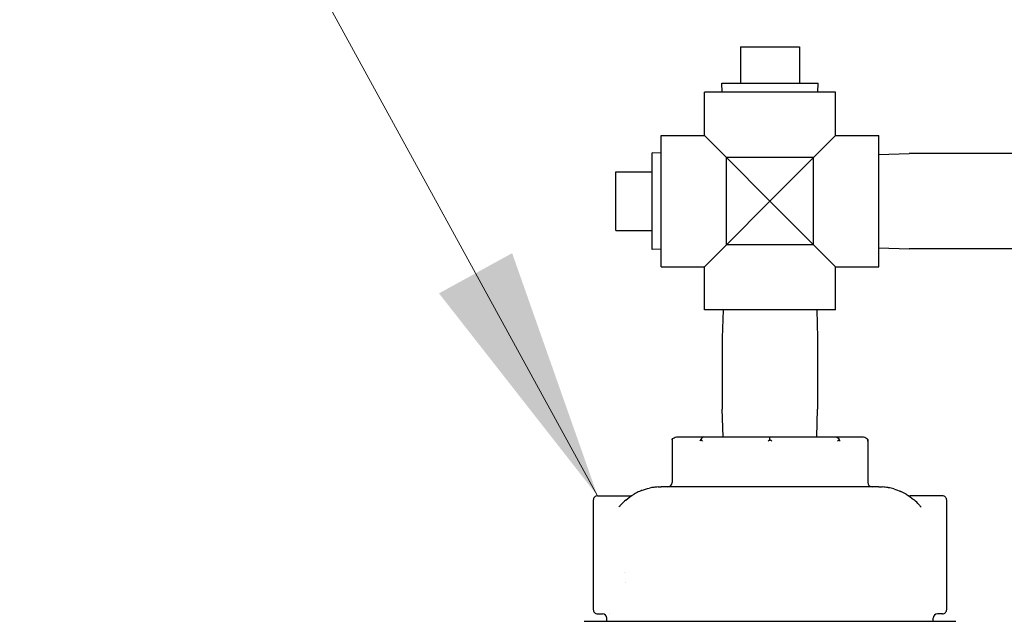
# Model space of a CAD drawing. Extents: x 1 to 669, y 0 to 417.
# Tile 185 of 256: x 280 to 293, y 242 to 250. Entities that reach past the tile are written whole.
import ezdxf

# ---------------------------------------------------------------- set-up
doc = ezdxf.new("R2010")
doc.units = 0
doc.header["$LTSCALE"] = 12
doc.header["$MEASUREMENT"] = 0
for name, color, linetype in [('D', 2, 'CONTINUOUS'), ('Q', 4, 'CONTINUOUS'), ('X', 1, 'CONTINUOUS')]:
    doc.layers.add(name, color=color, linetype=linetype)
doc.styles.get("Standard").update_dxf_attribs({"font": 'SIMPLEX.SHX', "width": 0.875})
doc.dimstyles.get("Standard").update_dxf_attribs({"dimscale": 28, "dimtxt": 0.125, "dimasz": 0.125, "dimexe": 0.04375, "dimexo": 0.0625, "dimgap": 0.04375, "dimtad": 0, "dimtih": 1, "dimtoh": 1, "dimdec": 4, "dimzin": 12, "dimdsep": 46, "dimlunit": 5, "dimtxsty": 'Standard', "dimcen": 0, "dimclrd": 256, "dimclre": 256, "dimclrt": 256, "dimadec": 1, "dimazin": 3, "dimtfac": 0.875, "dimtdec": 4, "dimtofl": 0, "dimtmove": 0, "dimatfit": 2, "dimfxl": 1, "dimtolj": 1, "dimtzin": 12, "dimlwd": 13, "dimlwe": 13, "dimarcsym": 0})

msp = doc.modelspace()

# ---------------------------------------------------------------- linework, layer by layer
at = {"layer": 'Q'}
for p, q in [((289.72791, 249.71326), (289.72791, 249.21326)), ((289.72791, 249.71326), (290.53791, 249.71326)), ((290.53791, 249.71326), (290.53791, 249.21326)), ((289.46787, 249.21326), (290.79795, 249.21326)), ((289.47178, 249.08826), (289.46787, 249.21326)), ((290.79404, 249.08826), (290.79795, 249.21326)), ((291.03791, 249.08826), (289.22791, 249.08826)), ((289.22791, 248.49326), (289.22791, 249.08826)), ((291.03791, 248.49326), (291.03791, 249.08826)), ((288.63291, 246.68326), (288.63291, 248.49326)), ((288.63291, 248.49326), (289.22791, 248.49326)), ((289.53291, 248.18826), (289.22791, 248.49326)), ((291.03791, 248.49326), (290.73291, 248.18826)), ((291.03791, 248.49326), (291.63291, 248.49326)), ((291.63291, 246.68326), (291.63291, 248.49326)), ((288.50791, 247.58826), (288.50791, 248.25329)), ((288.63291, 248.24939), (288.50791, 248.25329)), ((289.53291, 246.98826), (289.53291, 248.18826)), ((290.13291, 247.58826), (289.53291, 248.18826)), ((290.73291, 248.18826), (289.53291, 248.18826)), ((290.73291, 248.18826), (290.13291, 247.58826)), ((290.73291, 246.98826), (290.73291, 248.18826)), ((291.63291, 248.23257), (292.05479, 248.24576)), ((293.53703, 248.24576), (292.05479, 248.24576)), ((288.00791, 247.99326), (288.50791, 247.99326)), ((288.00791, 247.18326), (288.00791, 247.99326)), ((288.50791, 246.92322), (288.50791, 247.58826)), ((289.53291, 246.98826), (290.13291, 247.58826)), ((290.13291, 247.58826), (290.73291, 246.98826)), ((288.00791, 247.18326), (288.50791, 247.18326)), ((288.63291, 246.92713), (288.50791, 246.92322)), ((289.22791, 246.68326), (289.53291, 246.98826)), ((290.73291, 246.98826), (289.53291, 246.98826)), ((290.73291, 246.98826), (291.03791, 246.68326)), ((291.63291, 246.94394), (292.05479, 246.93076)), ((293.53703, 246.93076), (292.05479, 246.93076)), ((288.63291, 246.68326), (289.22791, 246.68326)), ((289.22791, 246.08826), (289.22791, 246.68326)), ((291.03791, 246.68326), (291.63291, 246.68326)), ((291.03791, 246.08826), (291.03791, 246.68326)), ((291.03791, 246.08826), (289.22791, 246.08826)), ((289.48741, 246.08826), (289.47541, 245.70438)), ((290.77841, 246.08826), (290.79041, 245.70438)), ((289.47541, 245.70438), (289.47541, 244.72214)), ((290.79041, 245.70438), (290.79041, 244.72214)), ((289.48741, 244.33826), (289.47541, 244.72214)), ((290.77841, 244.33826), (290.79041, 244.72214))]:
    msp.add_line(p, q, dxfattribs=at)
at = {"layer": 'X'}
for p, q in [((288.84486, 244.33826), (289.22212, 244.33826)), ((289.22212, 244.33826), (290.13291, 244.33826)), ((290.13291, 244.33826), (291.0437, 244.33826)), ((290.13291, 244.30167), (290.13291, 244.33826)), ((291.0437, 244.33826), (291.42096, 244.33826)), ((288.78507, 244.30167), (288.78507, 243.71076)), ((291.48075, 244.30167), (291.48075, 243.71076)), ((287.75541, 243.52576), (288.20048, 243.52576)), ((292.51041, 243.52576), (292.06533, 243.52576)), ((287.69541, 243.46576), (287.69541, 242.67842)), ((292.57041, 241.96076), (292.57041, 243.46576)), ((287.69541, 242.67842), (287.69541, 241.96076)), ((287.75541, 241.90076), (287.82291, 241.90076)), ((292.51041, 241.90076), (292.44291, 241.90076)), ((287.57091, 241.79761), (292.69491, 241.79761)), ((287.88289, 241.79761), (287.88289, 241.84076)), ((292.38292, 241.79761), (292.38292, 241.84076))]:
    msp.add_line(p, q, dxfattribs=at)
for centre, radius, start, end in [((288.72507, 243.71076), 0.06, 270, 0), ((291.54075, 243.71076), 0.06, 180, 270), ((287.75541, 243.46576), 0.06, 90, 180.000306), ((292.51041, 243.46576), 0.06, 359.999694, 90), ((288.82041, 242.46326), 0.6973, 179.607145, 179.624354), ((287.75541, 241.96076), 0.06, 179.999694, 270), ((287.82291, 241.84076), 0.06, 0.032508, 90.00007), ((292.44291, 241.84076), 0.06, 89.999907, 179.968842), ((292.51041, 241.96076), 0.06, 270, 0.000306)]:
    msp.add_arc(centre, radius, start, end, dxfattribs=at)
at = {"layer": 'X', "extrusion": (0, 0, -1)}
for centre, major_axis, ratio, start_param, end_param in [((288.84486, 244.27826), (-0.06494, 0), 0.92387953, 0.40090589, 1.57079633), ((291.0437, 244.27826), (0, -0.06), 0.76536686, -3.14159265, -1.97170222), ((291.42096, 244.27826), (0.06494, 0), 0.92387953, -1.57079633, -0.40090589), ((288.8204, 242.46326), (-0.68441, -0.13339), 0.00001103, 0, 0.00004412), ((288.82041, 242.46326), (-0.89971, -0.56503), 0.00000414, 0, 0.00001654)]:
    msp.add_ellipse(centre, major_axis=major_axis, ratio=ratio, start_param=start_param, end_param=end_param, dxfattribs=at)
at = {"layer": 'X'}
msp.add_ellipse((289.22212, 244.27826), major_axis=(0, -0.06), ratio=0.76536686, start_param=-3.14159265, end_param=-1.97170222, dxfattribs=at)
for points in [[(288.78983, 244.27826), (288.78688, 244.28579), (288.78507, 244.29394), (288.78507, 244.30167)], [(289.17984, 244.30167), (289.17379, 244.29394), (289.16924, 244.28579), (289.16629, 244.27826)], [(289.20012, 244.27826), (289.19302, 244.28579), (289.1859, 244.29394), (289.17984, 244.30167)], [(290.13291, 244.30167), (290.12435, 244.29394), (290.11609, 244.28579), (290.10899, 244.27826)], [(290.15683, 244.27826), (290.14972, 244.28579), (290.14147, 244.29394), (290.13291, 244.30167)], [(291.08598, 244.30167), (291.07992, 244.29394), (291.0728, 244.28579), (291.0657, 244.27826)], [(291.09952, 244.27826), (291.09658, 244.28579), (291.09203, 244.29394), (291.08598, 244.30167)], [(291.48075, 244.30167), (291.48075, 244.29394), (291.47893, 244.28579), (291.47599, 244.27826)], [(288.59086, 243.64957), (288.60465, 243.65035), (288.61856, 243.65075), (288.63255, 243.65076)], [(291.63344, 243.65075), (291.64963, 243.65074), (291.66572, 243.6502), (291.68165, 243.64916)], [(288.14288, 243.46854), (288.17866, 243.49942), (288.21813, 243.52755), (288.26077, 243.55192)], [(288.20061, 243.52576), (288.20061, 243.52576), (288.20061, 243.52576), (288.20061, 243.52576)], [(288.36463, 243.60113), (288.3984, 243.61407), (288.43374, 243.6248), (288.47022, 243.6329)], [(291.84176, 243.6211), (291.87412, 243.61172), (291.90541, 243.60027), (291.93534, 243.58708)], [(292.012, 243.5479), (292.04853, 243.5265), (292.08265, 243.50234), (292.11406, 243.47608)], [(292.06521, 243.52576), (292.06521, 243.52576), (292.06521, 243.52576), (292.06521, 243.52576)], [(292.18483, 243.40858), (292.19639, 243.39601), (292.20746, 243.38312), (292.21803, 243.36994)], [(292.21803, 243.36994), (292.21803, 243.36994), (292.21803, 243.36994), (292.21803, 243.36994)]]:
    msp.add_open_spline(points, degree=3, dxfattribs=at)
for points, knots in [([(288.59086, 243.64957), (288.57975, 243.64895), (288.56861, 243.64807), (288.5404, 243.64522), (288.5233, 243.6429), (288.50562, 243.63988), (288.50507, 243.63978), (288.49308, 243.6377), (288.48164, 243.63544), (288.47022, 243.6329)], [0.066844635, 0.066844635, 0.066844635, 0.066844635, 0.119561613, 0.119561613, 0.2, 0.2, 0.202611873, 0.202611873, 0.2563291, 0.2563291, 0.2563291, 0.2563291]), ([(290.13291, 243.65076), (290.0898, 243.65076), (290.04539, 243.65076), (289.9556, 243.65076), (289.91033, 243.65076), (289.86114, 243.65076), (289.85861, 243.65076), (289.80117, 243.65076), (289.74435, 243.65076), (289.64008, 243.65076), (289.59319, 243.65076), (289.54512, 243.65076), (289.54464, 243.65076), (289.49909, 243.65076), (289.45338, 243.65076), (289.36302, 243.65076), (289.31839, 243.65076), (289.25454, 243.65076), (289.23523, 243.65076), (289.21221, 243.65076), (289.20845, 243.65076), (289.16923, 243.65076), (289.13395, 243.65076), (289.06456, 243.65076), (289.03045, 243.65076), (288.9638, 243.65076), (288.93126, 243.65076), (288.89339, 243.65076), (288.88706, 243.65076), (288.8441, 243.65076), (288.80887, 243.65076), (288.74089, 243.65076), (288.70813, 243.65076), (288.66169, 243.65076), (288.6472, 243.65076), (288.63291, 243.65076)], [0, 0, 0, 0, 0.099456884, 0.099456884, 0.194826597, 0.194826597, 0.2, 0.2, 0.311856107, 0.311856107, 0.4, 0.4, 0.400886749, 0.400886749, 0.484332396, 0.484332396, 0.564960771, 0.564960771, 0.6, 0.6, 0.606830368, 0.606830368, 0.671418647, 0.671418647, 0.735709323, 0.735709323, 0.8, 0.8, 0.813008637, 0.813008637, 0.888877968, 0.888877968, 0.964775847, 0.964775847, 0.999999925, 0.999999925, 0.999999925, 0.999999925]), ([(291.63291, 243.65076), (291.60203, 243.65076), (291.57021, 243.65076), (291.50419, 243.65076), (291.47, 243.65076), (291.42346, 243.65076), (291.41231, 243.65076), (291.38937, 243.65076), (291.37757, 243.65076), (291.33445, 243.65076), (291.30227, 243.65076), (291.23587, 243.65076), (291.20161, 243.65076), (291.1363, 243.65076), (291.10537, 243.65076), (291.06595, 243.65076), (291.05764, 243.65076), (291.00579, 243.65076), (290.96199, 243.65076), (290.87304, 243.65076), (290.8279, 243.65076), (290.76539, 243.65076), (290.74764, 243.65076), (290.72651, 243.65076), (290.72303, 243.65076), (290.65765, 243.65076), (290.597, 243.65076), (290.4942, 243.65076), (290.45129, 243.65076), (290.40831, 243.65076), (290.40713, 243.65076), (290.35677, 243.65076), (290.30911, 243.65076), (290.21825, 243.65076), (290.17495, 243.65076), (290.13291, 243.65076)], [0.000000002, 0.000000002, 0.000000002, 0.000000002, 0.07592675, 0.07592675, 0.152026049, 0.152026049, 0.17561332, 0.17561332, 0.2, 0.2, 0.263560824, 0.263560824, 0.328143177, 0.328143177, 0.38487027, 0.38487027, 0.4, 0.4, 0.479122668, 0.479122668, 0.560934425, 0.560934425, 0.593563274, 0.593563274, 0.6, 0.6, 0.71468917, 0.71468917, 0.8, 0.8, 0.802395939, 0.802395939, 0.902916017, 0.902916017, 1, 1, 1, 1]), ([(291.84176, 243.6211), (291.81678, 243.62834), (291.79164, 243.63422), (291.76647, 243.63877), (291.76489, 243.63905), (291.76332, 243.63933), (291.76174, 243.63961), (291.73502, 243.64426), (291.70826, 243.64743), (291.68165, 243.64916)], [0.675906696, 0.675906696, 0.675906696, 0.675906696, 0.792681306, 0.792681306, 0.792681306, 0.8, 0.8, 0.8, 0.923941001, 0.923941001, 0.923941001, 0.923941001]), ([(288.20061, 243.52576), (288.20708, 243.52576), (288.21364, 243.52683), (288.22124, 243.52939), (288.2227, 243.52995), (288.22521, 243.53102), (288.22627, 243.53151), (288.22794, 243.53234), (288.22857, 243.53267), (288.22955, 243.53319), (288.22992, 243.5334), (288.23051, 243.53373), (288.23073, 243.53386), (288.23106, 243.53406), (288.23118, 243.53413), (288.23145, 243.53428), (288.23155, 243.53435), (288.2318, 243.5345), (288.23187, 243.53454), (288.23196, 243.5346), (288.23197, 243.53461), (288.23197, 243.53461)], [0, 0, 0, 0, 0.0194087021, 0.0194087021, 0.0240904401, 0.0240904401, 0.0276032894, 0.0276032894, 0.0297672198, 0.0297672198, 0.0312348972, 0.0312348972, 0.0325617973, 0.0325617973, 0.0338036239, 0.0338036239, 0.0359001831, 0.0359001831, 0.0405546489, 0.0405546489, 0.0453459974, 0.0453459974, 0.0453459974, 0.0453459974]), ([(288.36463, 243.60113), (288.35955, 243.59919), (288.35449, 243.59718), (288.3268, 243.58588), (288.30446, 243.57547), (288.27518, 243.56), (288.26796, 243.55603), (288.26077, 243.55192)], [0.423424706, 0.423424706, 0.423424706, 0.423424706, 0.447916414, 0.447916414, 0.55766551, 0.55766551, 0.593805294, 0.593805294, 0.593805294, 0.593805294]), ([(292.012, 243.5479), (291.98739, 243.56231), (291.96212, 243.57523), (291.93642, 243.5866), (291.93606, 243.58676), (291.9357, 243.58692), (291.93534, 243.58708)], [0.403771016, 0.403771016, 0.403771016, 0.403771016, 0.526886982, 0.526886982, 0.526886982, 0.528609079, 0.528609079, 0.528609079, 0.528609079]), ([(292.03387, 243.53459), (292.03387, 243.53459), (292.0339, 243.53458), (292.03416, 243.53441), (292.03427, 243.53434), (292.0352, 243.5338), (292.03544, 243.53366), (292.03604, 243.53332), (292.0364, 243.53312), (292.03756, 243.5325), (292.03844, 243.53205), (292.04284, 243.52994), (292.04663, 243.52857), (292.05526, 243.52638), (292.06026, 243.52575), (292.06521, 243.52575)], [0.5790032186, 0.5790032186, 0.5790032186, 0.5790032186, 0.5863858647, 0.5863858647, 0.5924800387, 0.5924800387, 0.5939762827, 0.5939762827, 0.5954700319, 0.5954700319, 0.5984424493, 0.5984424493, 0.6103113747, 0.6103113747, 0.6251767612, 0.6251767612, 0.6251767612, 0.6251767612]), ([(288.14288, 243.46854), (288.12259, 243.45103), (288.10339, 243.43256), (288.08166, 243.40934), (288.07812, 243.40547), (288.06539, 243.39128), (288.05644, 243.38073), (288.04779, 243.36994)], [0.801588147, 0.801588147, 0.801588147, 0.801588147, 0.917066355, 0.917066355, 0.939876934, 0.939876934, 1, 1, 1, 1]), ([(292.18483, 243.40858), (292.16667, 243.42833), (292.14723, 243.44734), (292.12637, 243.46556), (292.12232, 243.4691), (292.11821, 243.47261), (292.11406, 243.47608)], [0.077862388, 0.077862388, 0.077862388, 0.077862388, 0.2, 0.2, 0.2, 0.223716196, 0.223716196, 0.223716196, 0.223716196])]:
    msp.add_open_spline(points, degree=3, knots=knots, dxfattribs=at)

# ---------------------------------------------------------------- leaders
at = {"layer": 'D', "annotation_type": 0, "has_hookline": 1, "hookline_direction": 1}
for points, text_width in [([(309.49528, 234.20714), (288.4602, 291.3394), (284.9602, 291.3394)], 33.25), ([(287.75541, 243.52576), (278.063, 261.19489), (274.563, 261.19489)], 32.22917)]:
    msp.add_leader(points, dimstyle='Standard', override={"dimgap": 0.04375, "dimtad": 0, "dimarcsym": 1}, dxfattribs=dict(at, text_width=text_width))

doc.saveas('drawing.dxf')
